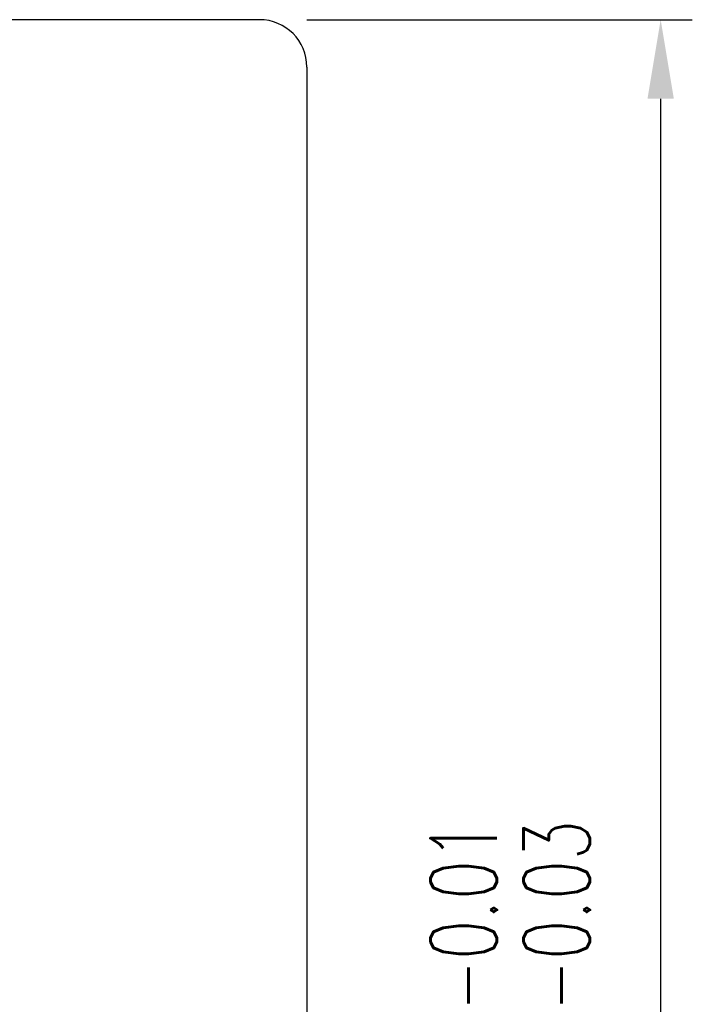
# Model space of a CAD drawing. Header units: millimetres. Extents: x -302 to -92, y 25 to 179.
# Tile 48 of 48: x -113 to -92, y 109 to 140. Entities that reach past the tile are written whole.
import ezdxf

# ---------------------------------------------------------------- set-up
doc = ezdxf.new("R2010")
doc.units = ezdxf.units.MM
doc.header["$LTSCALE"] = 0.1
doc.layers.get('DEFPOINTS').update_dxf_attribs({"linetype": 'CONTINUOUS'})
doc.layers.add('CHA', color=7, linetype='CONTINUOUS')
doc.layers.add('OUT', color=3, linetype='CONTINUOUS')
doc.styles.add('DIM-7', font='SIMPLEX.shx', dxfattribs={"width": 0.7, "bigfont": 'chineset.shx'})
doc.dimstyles.new('CNS', dxfattribs={"dimtxt": 3.5, "dimasz": 2.5, "dimexe": 1, "dimexo": 1.5, "dimgap": 0.09, "dimtad": 0, "dimdsep": 46, "dimtxsty": 'DIM-7', "dimcen": 0.09, "dimclrd": 1, "dimclre": 1, "dimclrt": 4, "dimadec": 0, "dimazin": 0, "dimtfac": 1, "dimtix": 1, "dimtmove": 2, "dimatfit": 3, "dimfxl": 0, "dimtvp": 0.971429, "dimtolj": 1, "dimarcsym": 0})

# ---------------------------------------------------------------- blocks, each defined once
blk = doc.blocks.new('*D20')
at = {"layer": 'CHA', "lineweight": -2, "transparency": 16777216}
for p, q in [((-104.412, 139.703), (-92.223, 139.703)), ((-93.223, 79.203), (-93.223, 137.203)), ((-104.412, 76.703), (-92.223, 76.703))]:
    blk.add_line(p, q, dxfattribs=at)
at = {"layer": 'CHA', "transparency": 16777216}
for points in [[(-93.64, 137.203), (-92.806, 137.203), (-93.223, 139.703)], [(-93.64, 79.203), (-92.806, 79.203), (-93.223, 76.703)]]:
    blk.add_solid(points, dxfattribs=at)
at = {"layer": 'DEFPOINTS', "color": 0, "transparency": 16777216}
for p in [(-105.912, 139.703), (-93.223, 139.703), (-105.912, 76.703)]:
    blk.add_point(p, dxfattribs=at)
at = {"layer": 'CHA', "transparency": 16777216, "insert": (-97.983, 108.203), "char_height": 3.5, "attachment_point": 5, "rotation": 90, "style": 'DIM-7'}
blk.add_mtext('\\A1;%%C63{\\H2.1;\\S-0.01^ -0.03;}', dxfattribs=at)

msp = doc.modelspace()

# ---------------------------------------------------------------- linework, layer by layer
at = {"layer": 'OUT', "color": 7}
msp.add_line((-105.912, 139.703), (-138.412, 139.703), dxfattribs=at)
at = {"layer": 'OUT', "color": 7, "linetype": 'Continuous'}
msp.add_line((-104.412, 138.203), (-104.412, 78.203), dxfattribs=at)
at = {"layer": 'OUT', "color": 7}
msp.add_arc((-105.912, 138.203), 1.5, 0, 90, dxfattribs=at)

# ---------------------------------------------------------------- dimensions: what is measured, and where the dimension line sits
at = {"layer": 'CHA', "color": 7}
dim = msp.add_linear_dim(base=(-93.223, 139.703), p1=(-105.912, 76.703), p2=(-105.912, 139.703), angle=90, text='%%C<>', dimstyle='CNS', override={"dimgap": 0.09, "dimclrd": 256, "dimclre": 256, "dimclrt": 256, "dimtol": 1, "dimlim": 0, "dimtp": -0.01, "dimtm": 0.03, "dimtfac": 0.6}, dxfattribs=at)
dim.commit()
dim.dimension.update_dxf_attribs({"geometry": '*D20', "text_midpoint": (-97.983, 108.203)})

doc.saveas('drawing.dxf')
